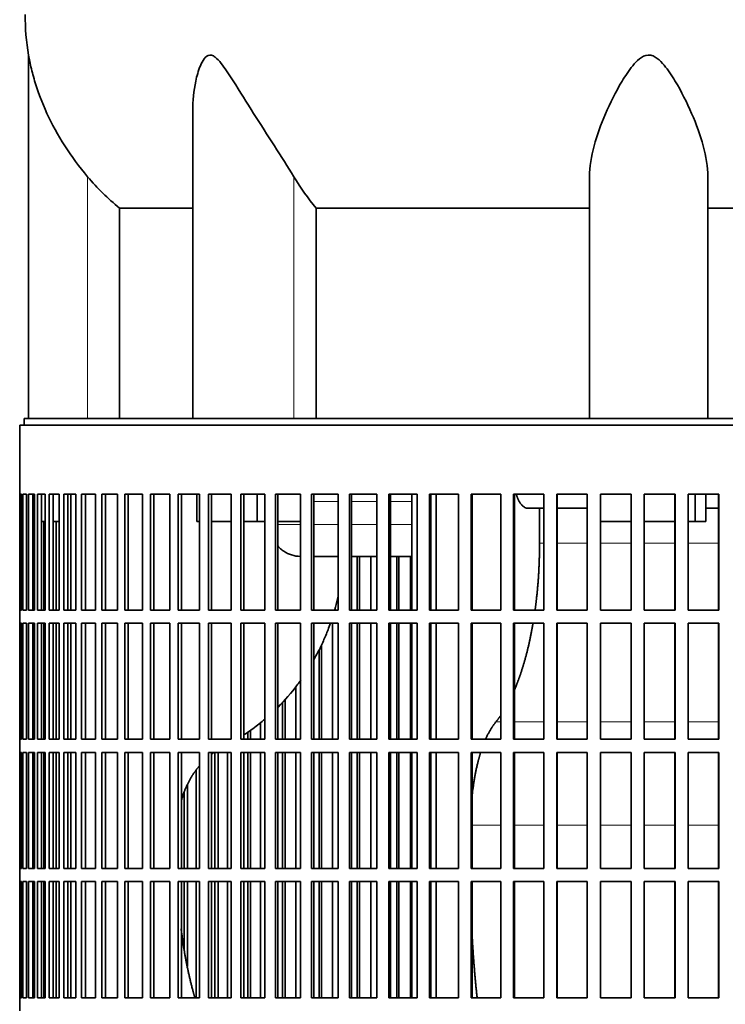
# Model space of a CAD drawing. Header units: millimetres. Extents: x 427 to 1319, y -2013 to 1724.
# Tile 19 of 30: x 942 to 1103, y -156 to 69. Entities that reach past the tile are written whole.
import ezdxf

# ---------------------------------------------------------------- set-up
doc = ezdxf.new("R2010")
doc.units = ezdxf.units.MM
for name, color, linetype in [('VSI344-454_FILTR', 7, 'Continuous'), ('VSI344-454_SUPPO', 7, 'Continuous'), ('VSI454_DIFFUSORE', 7, 'Continuous')]:
    doc.layers.add(name, color=color, linetype=linetype)

# ---------------------------------------------------------------- blocks, each defined once
blk = doc.blocks.new('SE3')
at = {"layer": 'VSI344-454_FILTR', "color": 7, "linetype": 'Continuous', "lineweight": 35}
for p, q in [((942.09, -24.02), (1219.05, -24.02)), ((942.09, -24.02), (942.09, -39.77)), ((942.09, -39.77), (942.09, -39.77)), ((942.09, -66.27), (942.09, -39.77)), ((942.14, -66.27), (942.14, -39.77)), ((942.14, -39.77), (942.51, -39.77)), ((942.51, -66.27), (942.51, -39.77)), ((942.77, -66.27), (942.77, -39.77)), ((942.77, -39.77), (943.63, -39.77)), ((943.63, -66.27), (943.63, -39.77)), ((944.09, -66.27), (944.09, -39.77)), ((944.09, -39.77), (945.44, -39.77)), ((945.08, -66.27), (945.08, -39.77)), ((945.44, -66.27), (945.44, -39.77)), ((946.11, -66.27), (946.11, -39.77)), ((946.11, -39.77), (947.93, -39.77)), ((947.07, -66.27), (947.07, -39.77)), ((947.93, -66.27), (947.93, -39.77)), ((948.8, -66.27), (948.8, -39.77)), ((948.8, -39.77), (951.09, -39.77)), ((949.75, -66.27), (949.75, -39.77)), ((951.09, -66.27), (951.09, -39.77)), ((952.16, -66.27), (952.16, -39.77)), ((952.16, -39.77), (954.91, -39.77)), ((953.08, -66.27), (953.08, -39.77)), ((954.91, -66.27), (954.91, -39.77)), ((956.17, -66.27), (956.17, -39.77)), ((956.17, -39.77), (959.36, -39.77)), ((957.06, -66.27), (957.06, -39.77)), ((959.36, -66.27), (959.36, -39.77)), ((960.81, -66.27), (960.81, -39.77)), ((960.81, -39.77), (964.43, -39.77)), ((961.67, -66.27), (961.67, -39.77)), ((964.43, -66.27), (964.43, -39.77)), ((966.06, -66.27), (966.06, -39.77)), ((966.06, -39.77), (970.09, -39.77)), ((966.87, -66.27), (966.87, -39.77)), ((970.09, -66.27), (970.09, -39.77)), ((971.89, -66.27), (971.89, -39.77)), ((971.89, -39.77), (976.31, -39.77)), ((972.66, -66.27), (972.66, -39.77)), ((976.31, -66.27), (976.31, -39.77)), ((978.27, -66.27), (978.27, -39.77)), ((978.27, -39.77), (983.07, -39.77)), ((979, -66.27), (979, -39.77)), ((983.07, -66.27), (983.07, -39.77)), ((985.18, -39.77), (990.32, -39.77)), ((985.18, -66.27), (985.18, -39.77)), ((985.86, -66.27), (985.86, -39.77)), ((990.32, -66.27), (990.32, -39.77)), ((992.57, -39.77), (998.04, -39.77)), ((992.57, -66.27), (992.57, -39.77)), ((993.2, -66.27), (993.2, -39.77)), ((998.04, -66.27), (998.04, -39.77)), ((1000.42, -39.77), (1006.18, -39.77)), ((1000.42, -66.27), (1000.42, -39.77)), ((1000.99, -66.27), (1000.99, -39.77)), ((1006.18, -66.27), (1006.18, -39.77)), ((1008.69, -39.77), (1014.72, -39.77)), ((1008.69, -66.27), (1008.69, -39.77)), ((1009.2, -66.27), (1009.2, -39.77)), ((1014.72, -66.27), (1014.72, -39.77)), ((1017.32, -39.77), (1023.59, -39.77)), ((1017.32, -66.27), (1017.32, -39.77)), ((1017.78, -66.27), (1017.78, -39.77)), ((1023.59, -66.27), (1023.59, -39.77)), ((1026.3, -39.77), (1032.77, -39.77)), ((1026.3, -66.27), (1026.3, -39.77)), ((1026.69, -66.27), (1026.69, -39.77)), ((1032.77, -66.27), (1032.77, -39.77)), ((1035.56, -39.77), (1042.21, -39.77)), ((1035.56, -66.27), (1035.56, -39.77)), ((1035.88, -66.27), (1035.88, -39.77)), ((1042.21, -66.27), (1042.21, -39.77)), ((1045.06, -39.77), (1051.85, -39.77)), ((1045.06, -66.27), (1045.06, -39.77)), ((1045.32, -66.27), (1045.32, -39.77)), ((1051.85, -66.27), (1051.85, -39.77)), ((1054.76, -39.77), (1061.67, -39.77)), ((1054.76, -66.27), (1054.76, -39.77)), ((1054.95, -66.27), (1054.95, -39.77)), ((1061.67, -66.27), (1061.67, -39.77)), ((1064.61, -39.77), (1071.59, -39.77)), ((1064.61, -66.27), (1064.61, -39.77)), ((1064.73, -66.27), (1064.73, -39.77)), ((1071.59, -66.27), (1071.59, -39.77)), ((1074.57, -39.77), (1081.59, -39.77)), ((1074.57, -66.27), (1074.57, -39.77)), ((1074.62, -66.27), (1074.62, -39.77)), ((1081.59, -66.27), (1081.59, -39.77)), ((1084.57, -39.77), (1091.61, -39.77)), ((1084.57, -66.27), (1084.57, -39.77)), ((1091.59, -66.27), (1091.59, -39.77)), ((1091.61, -66.27), (1091.61, -39.77)), ((1094.58, -39.77), (1101.59, -39.77)), ((1094.58, -66.27), (1094.58, -39.77)), ((1101.51, -66.27), (1101.51, -39.77)), ((1101.59, -66.27), (1101.59, -39.77)), ((945.43, -66.27), (945.43, -46.02)), ((947.57, -66.27), (947.57, -46.02)), ((950.38, -66.27), (950.38, -46.02)), ((1019.11, -66.27), (1019.11, -54.02)), ((1019.6, -66.27), (1019.6, -54.02)), ((1022.19, -66.27), (1022.19, -54.02)), ((1028.15, -66.27), (1028.15, -54.02)), ((1028.57, -66.27), (1028.57, -54.02)), ((1031.25, -66.27), (1031.25, -54.02)), ((942.09, -66.27), (942.09, -66.27)), ((942.09, -66.27), (942.09, -69.27)), ((942.14, -66.27), (942.51, -66.27)), ((942.77, -66.27), (943.63, -66.27)), ((944.09, -66.27), (945.44, -66.27)), ((946.11, -66.27), (947.93, -66.27)), ((948.8, -66.27), (951.09, -66.27)), ((952.16, -66.27), (954.91, -66.27)), ((956.17, -66.27), (959.36, -66.27)), ((960.81, -66.27), (964.43, -66.27)), ((966.06, -66.27), (970.09, -66.27)), ((971.89, -66.27), (976.31, -66.27)), ((978.27, -66.27), (983.07, -66.27)), ((985.18, -66.27), (990.32, -66.27)), ((992.57, -66.27), (998.04, -66.27)), ((1000.42, -66.27), (1006.18, -66.27)), ((1008.69, -66.27), (1014.72, -66.27)), ((1017.32, -66.27), (1023.59, -66.27)), ((1026.3, -66.27), (1032.77, -66.27)), ((1035.56, -66.27), (1042.21, -66.27)), ((1045.06, -66.27), (1051.85, -66.27)), ((1054.76, -66.27), (1061.67, -66.27)), ((1064.61, -66.27), (1071.59, -66.27)), ((1074.57, -66.27), (1081.59, -66.27)), ((1084.57, -66.27), (1091.61, -66.27)), ((1094.58, -66.27), (1101.59, -66.27)), ((942.09, -69.27), (942.09, -69.27)), ((942.09, -95.77), (942.09, -69.27)), ((942.14, -95.77), (942.14, -69.27)), ((942.14, -69.27), (942.51, -69.27)), ((942.51, -95.77), (942.51, -69.27)), ((942.77, -95.77), (942.77, -69.27)), ((942.77, -69.27), (943.63, -69.27)), ((943.63, -95.77), (943.63, -69.27)), ((944.09, -95.77), (944.09, -69.27)), ((944.09, -69.27), (945.44, -69.27)), ((945.08, -95.77), (945.08, -69.27)), ((945.43, -95.77), (945.43, -69.27)), ((945.44, -95.77), (945.44, -69.27)), ((946.11, -95.77), (946.11, -69.27)), ((946.11, -69.27), (947.93, -69.27)), ((947.07, -95.77), (947.07, -69.27)), ((947.57, -95.77), (947.57, -69.27)), ((947.93, -95.77), (947.93, -69.27)), ((948.8, -95.77), (948.8, -69.27)), ((948.8, -69.27), (951.09, -69.27)), ((949.75, -95.77), (949.75, -69.27)), ((950.38, -95.77), (950.38, -69.27)), ((951.09, -95.77), (951.09, -69.27)), ((952.16, -95.77), (952.16, -69.27)), ((952.16, -69.27), (954.91, -69.27)), ((953.08, -95.77), (953.08, -69.27)), ((954.91, -95.77), (954.91, -69.27)), ((956.17, -95.77), (956.17, -69.27)), ((956.17, -69.27), (959.36, -69.27)), ((957.06, -95.77), (957.06, -69.27)), ((959.36, -95.77), (959.36, -69.27)), ((960.81, -95.77), (960.81, -69.27)), ((960.81, -69.27), (964.43, -69.27)), ((961.67, -95.77), (961.67, -69.27)), ((964.43, -95.77), (964.43, -69.27)), ((966.06, -95.77), (966.06, -69.27)), ((966.06, -69.27), (970.09, -69.27)), ((966.87, -95.77), (966.87, -69.27)), ((970.09, -95.77), (970.09, -69.27)), ((971.89, -95.77), (971.89, -69.27)), ((971.89, -69.27), (976.31, -69.27)), ((972.66, -95.77), (972.66, -69.27)), ((976.31, -95.77), (976.31, -69.27)), ((978.27, -95.77), (978.27, -69.27)), ((978.27, -69.27), (983.07, -69.27)), ((979, -95.77), (979, -69.27)), ((983.07, -95.77), (983.07, -69.27)), ((985.18, -69.27), (990.32, -69.27)), ((985.18, -95.77), (985.18, -69.27)), ((985.86, -95.77), (985.86, -69.27)), ((990.32, -95.77), (990.32, -69.27)), ((992.57, -69.27), (998.04, -69.27)), ((992.57, -95.77), (992.57, -69.27)), ((993.2, -95.77), (993.2, -69.27)), ((998.04, -95.77), (998.04, -69.27)), ((1000.42, -69.27), (1006.18, -69.27)), ((1000.42, -95.77), (1000.42, -69.27)), ((1000.99, -95.77), (1000.99, -69.27)), ((1006.18, -95.77), (1006.18, -69.27)), ((1008.69, -69.27), (1014.72, -69.27)), ((1008.69, -95.77), (1008.69, -69.27)), ((1009.2, -95.77), (1009.2, -69.27)), ((1013.45, -95.77), (1013.45, -69.27)), ((1014.72, -95.77), (1014.72, -69.27)), ((1017.32, -69.27), (1023.59, -69.27)), ((1017.32, -95.77), (1017.32, -69.27)), ((1017.78, -95.77), (1017.78, -69.27)), ((1019.11, -95.77), (1019.11, -69.27)), ((1019.6, -95.77), (1019.6, -69.27)), ((1022.19, -95.77), (1022.19, -69.27)), ((1023.59, -95.77), (1023.59, -69.27)), ((1026.3, -69.27), (1032.77, -69.27)), ((1026.3, -95.77), (1026.3, -69.27)), ((1026.69, -95.77), (1026.69, -69.27)), ((1028.15, -95.77), (1028.15, -69.27)), ((1028.57, -95.77), (1028.57, -69.27)), ((1031.25, -95.77), (1031.25, -69.27)), ((1032.77, -95.77), (1032.77, -69.27)), ((1035.56, -69.27), (1042.21, -69.27)), ((1035.56, -95.77), (1035.56, -69.27)), ((1035.88, -95.77), (1035.88, -69.27)), ((1042.21, -95.77), (1042.21, -69.27)), ((1045.06, -69.27), (1051.85, -69.27)), ((1045.06, -95.77), (1045.06, -69.27)), ((1045.32, -95.77), (1045.32, -69.27)), ((1051.85, -95.77), (1051.85, -69.27)), ((1054.76, -69.27), (1061.67, -69.27)), ((1054.76, -95.77), (1054.76, -69.27)), ((1054.95, -95.77), (1054.95, -69.27)), ((1061.67, -95.77), (1061.67, -69.27)), ((1064.61, -69.27), (1071.59, -69.27)), ((1064.61, -95.77), (1064.61, -69.27)), ((1064.73, -95.77), (1064.73, -69.27)), ((1071.59, -95.77), (1071.59, -69.27)), ((1074.57, -69.27), (1081.59, -69.27)), ((1074.57, -95.77), (1074.57, -69.27)), ((1074.62, -95.77), (1074.62, -69.27)), ((1081.59, -95.77), (1081.59, -69.27)), ((1084.57, -69.27), (1091.61, -69.27)), ((1084.57, -95.77), (1084.57, -69.27)), ((1091.59, -95.77), (1091.59, -69.27)), ((1091.61, -95.77), (1091.61, -69.27)), ((1094.58, -69.27), (1101.59, -69.27)), ((1094.58, -95.77), (1094.58, -69.27)), ((1101.51, -95.77), (1101.51, -69.27)), ((1101.59, -95.77), (1101.59, -69.27)), ((1010.4, -95.77), (1010.4, -75.31)), ((1010.95, -95.77), (1010.95, -74.21)), ((1005.05, -95.77), (1005.05, -83.81)), ((1002.06, -95.77), (1002.06, -87.28)), ((1002.66, -95.77), (1002.66, -86.66)), ((997.04, -95.77), (997.04, -91.97)), ((994.12, -95.77), (994.12, -94.13)), ((994.78, -95.77), (994.78, -93.69)), ((942.09, -95.77), (942.09, -95.77)), ((942.09, -95.77), (942.09, -98.77)), ((942.14, -95.77), (942.51, -95.77)), ((942.77, -95.77), (943.63, -95.77)), ((944.09, -95.77), (945.44, -95.77)), ((946.11, -95.77), (947.93, -95.77)), ((948.8, -95.77), (951.09, -95.77)), ((952.16, -95.77), (954.91, -95.77)), ((956.17, -95.77), (959.36, -95.77)), ((960.81, -95.77), (964.43, -95.77)), ((966.06, -95.77), (970.09, -95.77)), ((971.89, -95.77), (976.31, -95.77)), ((978.27, -95.77), (983.07, -95.77)), ((985.18, -95.77), (990.32, -95.77)), ((992.57, -95.77), (998.04, -95.77)), ((1000.42, -95.77), (1006.18, -95.77)), ((1008.69, -95.77), (1014.72, -95.77)), ((1017.32, -95.77), (1023.59, -95.77)), ((1026.3, -95.77), (1032.77, -95.77)), ((1035.56, -95.77), (1042.21, -95.77)), ((1045.06, -95.77), (1051.85, -95.77)), ((1054.76, -95.77), (1061.67, -95.77)), ((1064.61, -95.77), (1071.59, -95.77)), ((1074.57, -95.77), (1081.59, -95.77)), ((1084.57, -95.77), (1091.61, -95.77)), ((1094.58, -95.77), (1101.59, -95.77)), ((942.09, -98.77), (942.09, -98.77)), ((942.09, -125.27), (942.09, -98.77)), ((942.14, -125.27), (942.14, -98.77)), ((942.14, -98.77), (942.51, -98.77)), ((942.51, -125.27), (942.51, -98.77)), ((942.77, -125.27), (942.77, -98.77)), ((942.77, -98.77), (943.63, -98.77)), ((943.63, -125.27), (943.63, -98.77)), ((944.09, -125.27), (944.09, -98.77)), ((944.09, -98.77), (945.44, -98.77)), ((945.08, -125.27), (945.08, -98.77)), ((945.43, -125.27), (945.43, -98.77)), ((945.44, -125.27), (945.44, -98.77)), ((946.11, -125.27), (946.11, -98.77)), ((946.11, -98.77), (947.93, -98.77)), ((947.07, -125.27), (947.07, -98.77)), ((947.57, -125.27), (947.57, -98.77)), ((947.93, -125.27), (947.93, -98.77)), ((948.8, -125.27), (948.8, -98.77)), ((948.8, -98.77), (951.09, -98.77)), ((949.75, -125.27), (949.75, -98.77)), ((950.38, -125.27), (950.38, -98.77)), ((951.09, -125.27), (951.09, -98.77)), ((952.16, -125.27), (952.16, -98.77)), ((952.16, -98.77), (954.91, -98.77)), ((953.08, -125.27), (953.08, -98.77)), ((954.91, -125.27), (954.91, -98.77)), ((956.17, -125.27), (956.17, -98.77)), ((956.17, -98.77), (959.36, -98.77)), ((957.06, -125.27), (957.06, -98.77)), ((959.36, -125.27), (959.36, -98.77)), ((960.81, -125.27), (960.81, -98.77)), ((960.81, -98.77), (964.43, -98.77)), ((961.67, -125.27), (961.67, -98.77)), ((964.43, -125.27), (964.43, -98.77)), ((966.06, -125.27), (966.06, -98.77)), ((966.06, -98.77), (970.09, -98.77)), ((966.87, -125.27), (966.87, -98.77)), ((970.09, -125.27), (970.09, -98.77)), ((971.89, -125.27), (971.89, -98.77)), ((971.89, -98.77), (976.31, -98.77)), ((972.66, -125.27), (972.66, -98.77)), ((976.31, -125.27), (976.31, -98.77)), ((978.27, -125.27), (978.27, -98.77)), ((978.27, -98.77), (983.07, -98.77)), ((979, -125.27), (979, -98.77)), ((983.07, -125.27), (983.07, -98.77)), ((985.18, -98.77), (990.32, -98.77)), ((985.18, -125.27), (985.18, -98.77)), ((985.86, -125.27), (985.86, -98.77)), ((986.63, -125.27), (986.63, -98.77)), ((987.34, -125.27), (987.34, -98.77)), ((989.47, -125.27), (989.47, -98.77)), ((990.32, -125.27), (990.32, -98.77)), ((992.57, -98.77), (998.04, -98.77)), ((992.57, -125.27), (992.57, -98.77)), ((993.2, -125.27), (993.2, -98.77)), ((994.12, -125.27), (994.12, -98.77)), ((994.78, -125.27), (994.78, -98.77)), ((997.04, -125.27), (997.04, -98.77)), ((998.04, -125.27), (998.04, -98.77)), ((1000.42, -98.77), (1006.18, -98.77)), ((1000.42, -125.27), (1000.42, -98.77)), ((1000.99, -125.27), (1000.99, -98.77)), ((1002.06, -125.27), (1002.06, -98.77)), ((1002.66, -125.27), (1002.66, -98.77)), ((1005.05, -125.27), (1005.05, -98.77)), ((1006.18, -125.27), (1006.18, -98.77)), ((1008.69, -98.77), (1014.72, -98.77)), ((1008.69, -125.27), (1008.69, -98.77)), ((1009.2, -125.27), (1009.2, -98.77)), ((1010.4, -125.27), (1010.4, -98.77)), ((1010.95, -125.27), (1010.95, -98.77)), ((1013.45, -125.27), (1013.45, -98.77)), ((1014.72, -125.27), (1014.72, -98.77)), ((1017.32, -98.77), (1023.59, -98.77)), ((1017.32, -125.27), (1017.32, -98.77)), ((1017.78, -125.27), (1017.78, -98.77)), ((1019.11, -125.27), (1019.11, -98.77)), ((1019.6, -125.27), (1019.6, -98.77)), ((1022.19, -125.27), (1022.19, -98.77)), ((1023.59, -125.27), (1023.59, -98.77)), ((1026.3, -98.77), (1032.77, -98.77)), ((1026.3, -125.27), (1026.3, -98.77)), ((1026.69, -125.27), (1026.69, -98.77)), ((1028.15, -125.27), (1028.15, -98.77)), ((1028.57, -125.27), (1028.57, -98.77)), ((1031.25, -125.27), (1031.25, -98.77)), ((1032.77, -125.27), (1032.77, -98.77)), ((1035.56, -98.77), (1042.21, -98.77)), ((1035.56, -125.27), (1035.56, -98.77)), ((1035.88, -125.27), (1035.88, -98.77)), ((1042.21, -125.27), (1042.21, -98.77)), ((1045.06, -98.77), (1051.85, -98.77)), ((1045.06, -125.27), (1045.06, -98.77)), ((1045.32, -125.27), (1045.32, -98.77)), ((1051.85, -125.27), (1051.85, -98.77)), ((1054.76, -98.77), (1061.67, -98.77)), ((1054.76, -125.27), (1054.76, -98.77)), ((1054.95, -125.27), (1054.95, -98.77)), ((1061.67, -125.27), (1061.67, -98.77)), ((1064.61, -98.77), (1071.59, -98.77)), ((1064.61, -125.27), (1064.61, -98.77)), ((1064.73, -125.27), (1064.73, -98.77)), ((1071.59, -125.27), (1071.59, -98.77)), ((1074.57, -98.77), (1081.59, -98.77)), ((1074.57, -125.27), (1074.57, -98.77)), ((1074.62, -125.27), (1074.62, -98.77)), ((1081.59, -125.27), (1081.59, -98.77)), ((1084.57, -98.77), (1091.61, -98.77)), ((1084.57, -125.27), (1084.57, -98.77)), ((1091.59, -125.27), (1091.59, -98.77)), ((1091.61, -125.27), (1091.61, -98.77)), ((1094.58, -98.77), (1101.59, -98.77)), ((1094.58, -125.27), (1094.58, -98.77)), ((1101.51, -125.27), (1101.51, -98.77)), ((1101.59, -125.27), (1101.59, -98.77)), ((982.37, -125.27), (982.37, -102.8)), ((979.63, -125.27), (979.63, -107.84)), ((980.38, -125.27), (980.38, -106.1)), ((942.09, -125.27), (942.09, -125.27)), ((942.09, -125.27), (942.09, -128.27)), ((942.14, -125.27), (942.51, -125.27)), ((942.77, -125.27), (943.63, -125.27)), ((944.09, -125.27), (945.44, -125.27)), ((946.11, -125.27), (947.93, -125.27)), ((948.8, -125.27), (951.09, -125.27)), ((952.16, -125.27), (954.91, -125.27)), ((956.17, -125.27), (959.36, -125.27)), ((960.81, -125.27), (964.43, -125.27)), ((966.06, -125.27), (970.09, -125.27)), ((971.89, -125.27), (976.31, -125.27)), ((978.27, -125.27), (983.07, -125.27)), ((985.18, -125.27), (990.32, -125.27)), ((992.57, -125.27), (998.04, -125.27)), ((1000.42, -125.27), (1006.18, -125.27)), ((1008.69, -125.27), (1014.72, -125.27)), ((1017.32, -125.27), (1023.59, -125.27)), ((1026.3, -125.27), (1032.77, -125.27)), ((1035.56, -125.27), (1042.21, -125.27)), ((1045.06, -125.27), (1051.85, -125.27)), ((1054.76, -125.27), (1061.67, -125.27)), ((1064.61, -125.27), (1071.59, -125.27)), ((1074.57, -125.27), (1081.59, -125.27)), ((1084.57, -125.27), (1091.61, -125.27)), ((1094.58, -125.27), (1101.59, -125.27)), ((942.09, -128.27), (942.09, -128.27)), ((942.09, -154.77), (942.09, -128.27)), ((942.14, -154.77), (942.14, -128.27)), ((942.14, -128.27), (942.51, -128.27)), ((942.51, -154.77), (942.51, -128.27)), ((942.77, -154.77), (942.77, -128.27)), ((942.77, -128.27), (943.63, -128.27)), ((943.63, -154.77), (943.63, -128.27)), ((944.09, -154.77), (944.09, -128.27)), ((944.09, -128.27), (945.44, -128.27)), ((945.08, -154.77), (945.08, -128.27)), ((945.43, -154.77), (945.43, -128.27)), ((945.44, -154.77), (945.44, -128.27)), ((946.11, -154.77), (946.11, -128.27)), ((946.11, -128.27), (947.93, -128.27)), ((947.07, -154.77), (947.07, -128.27)), ((947.57, -154.77), (947.57, -128.27)), ((947.93, -154.77), (947.93, -128.27)), ((948.8, -154.77), (948.8, -128.27)), ((948.8, -128.27), (951.09, -128.27)), ((949.75, -154.77), (949.75, -128.27)), ((950.38, -154.77), (950.38, -128.27)), ((951.09, -154.77), (951.09, -128.27)), ((952.16, -154.77), (952.16, -128.27)), ((952.16, -128.27), (954.91, -128.27)), ((953.08, -154.77), (953.08, -128.27)), ((954.91, -154.77), (954.91, -128.27)), ((956.17, -154.77), (956.17, -128.27)), ((956.17, -128.27), (959.36, -128.27)), ((957.06, -154.77), (957.06, -128.27)), ((959.36, -154.77), (959.36, -128.27)), ((960.81, -154.77), (960.81, -128.27)), ((960.81, -128.27), (964.43, -128.27)), ((961.67, -154.77), (961.67, -128.27)), ((964.43, -154.77), (964.43, -128.27)), ((966.06, -154.77), (966.06, -128.27)), ((966.06, -128.27), (970.09, -128.27)), ((966.87, -154.77), (966.87, -128.27)), ((970.09, -154.77), (970.09, -128.27)), ((971.89, -154.77), (971.89, -128.27)), ((971.89, -128.27), (976.31, -128.27)), ((972.66, -154.77), (972.66, -128.27)), ((976.31, -154.77), (976.31, -128.27)), ((978.27, -154.77), (978.27, -128.27)), ((978.27, -128.27), (983.07, -128.27)), ((979, -154.77), (979, -128.27)), ((979.63, -143.84), (979.63, -128.27)), ((980.38, -147.61), (980.38, -128.27)), ((982.37, -154.77), (982.37, -128.27)), ((983.07, -154.77), (983.07, -128.27)), ((985.18, -128.27), (990.32, -128.27)), ((985.18, -154.77), (985.18, -128.27)), ((985.86, -154.77), (985.86, -128.27)), ((986.63, -154.77), (986.63, -128.27)), ((987.34, -154.77), (987.34, -128.27)), ((989.47, -154.77), (989.47, -128.27)), ((990.32, -154.77), (990.32, -128.27)), ((992.57, -128.27), (998.04, -128.27)), ((992.57, -154.77), (992.57, -128.27)), ((993.2, -154.77), (993.2, -128.27)), ((994.12, -154.77), (994.12, -128.27)), ((994.78, -154.77), (994.78, -128.27)), ((997.04, -154.77), (997.04, -128.27)), ((998.04, -154.77), (998.04, -128.27)), ((1000.42, -128.27), (1006.18, -128.27)), ((1000.42, -154.77), (1000.42, -128.27)), ((1000.99, -154.77), (1000.99, -128.27)), ((1002.06, -154.77), (1002.06, -128.27)), ((1002.66, -154.77), (1002.66, -128.27)), ((1005.05, -154.77), (1005.05, -128.27)), ((1006.18, -154.77), (1006.18, -128.27)), ((1008.69, -128.27), (1014.72, -128.27)), ((1008.69, -154.77), (1008.69, -128.27)), ((1009.2, -154.77), (1009.2, -128.27)), ((1010.4, -154.77), (1010.4, -128.27)), ((1010.95, -154.77), (1010.95, -128.27)), ((1013.45, -154.77), (1013.45, -128.27)), ((1014.72, -154.77), (1014.72, -128.27)), ((1017.32, -128.27), (1023.59, -128.27)), ((1017.32, -154.77), (1017.32, -128.27)), ((1017.78, -154.77), (1017.78, -128.27)), ((1019.11, -154.77), (1019.11, -128.27)), ((1019.6, -154.77), (1019.6, -128.27)), ((1022.19, -154.77), (1022.19, -128.27)), ((1023.59, -154.77), (1023.59, -128.27)), ((1026.3, -128.27), (1032.77, -128.27)), ((1026.3, -154.77), (1026.3, -128.27)), ((1026.69, -154.77), (1026.69, -128.27)), ((1028.15, -154.77), (1028.15, -128.27)), ((1028.57, -154.77), (1028.57, -128.27)), ((1031.25, -154.77), (1031.25, -128.27)), ((1032.77, -154.77), (1032.77, -128.27)), ((1035.56, -128.27), (1042.21, -128.27)), ((1035.56, -154.77), (1035.56, -128.27)), ((1035.88, -154.77), (1035.88, -128.27)), ((1042.21, -154.77), (1042.21, -128.27)), ((1045.06, -128.27), (1051.85, -128.27)), ((1045.06, -154.77), (1045.06, -128.27)), ((1045.32, -154.77), (1045.32, -128.27)), ((1051.85, -154.77), (1051.85, -128.27)), ((1054.76, -128.27), (1061.67, -128.27)), ((1054.76, -154.77), (1054.76, -128.27)), ((1054.95, -154.77), (1054.95, -128.27)), ((1061.67, -154.77), (1061.67, -128.27)), ((1064.61, -128.27), (1071.59, -128.27)), ((1064.61, -154.77), (1064.61, -128.27)), ((1064.73, -154.77), (1064.73, -128.27)), ((1071.59, -154.77), (1071.59, -128.27)), ((1074.57, -128.27), (1081.59, -128.27)), ((1074.57, -154.77), (1074.57, -128.27)), ((1074.62, -154.77), (1074.62, -128.27)), ((1081.59, -154.77), (1081.59, -128.27)), ((1084.57, -128.27), (1091.61, -128.27)), ((1084.57, -154.77), (1084.57, -128.27)), ((1091.59, -154.77), (1091.59, -128.27)), ((1091.61, -154.77), (1091.61, -128.27)), ((1094.58, -128.27), (1101.59, -128.27)), ((1094.58, -154.77), (1094.58, -128.27)), ((1101.51, -154.77), (1101.51, -128.27)), ((1101.59, -154.77), (1101.59, -128.27)), ((942.09, -154.77), (942.09, -154.77)), ((942.09, -154.77), (942.09, -157.77)), ((942.14, -154.77), (942.51, -154.77)), ((942.77, -154.77), (943.63, -154.77)), ((944.09, -154.77), (945.44, -154.77)), ((946.11, -154.77), (947.93, -154.77)), ((948.8, -154.77), (951.09, -154.77)), ((952.16, -154.77), (954.91, -154.77)), ((956.17, -154.77), (959.36, -154.77)), ((960.81, -154.77), (964.43, -154.77)), ((966.06, -154.77), (970.09, -154.77)), ((971.89, -154.77), (976.31, -154.77)), ((978.27, -154.77), (983.07, -154.77)), ((985.18, -154.77), (990.32, -154.77)), ((992.57, -154.77), (998.04, -154.77)), ((1000.42, -154.77), (1006.18, -154.77)), ((1008.69, -154.77), (1014.72, -154.77)), ((1017.32, -154.77), (1023.59, -154.77)), ((1026.3, -154.77), (1032.77, -154.77)), ((1035.56, -154.77), (1042.21, -154.77)), ((1045.06, -154.77), (1051.85, -154.77)), ((1054.76, -154.77), (1061.67, -154.77)), ((1064.61, -154.77), (1071.59, -154.77)), ((1074.57, -154.77), (1081.59, -154.77)), ((1084.57, -154.77), (1091.61, -154.77)), ((1094.58, -154.77), (1101.59, -154.77))]:
    blk.add_line(p, q, dxfattribs=at)
at = {"layer": 'VSI344-454_SUPPO', "color": 7, "linetype": 'Continuous', "lineweight": 35}
for p, q in [((943.09, -24.02), (943.09, -22.52)), ((943.09, -22.52), (1219.85, -22.52)), ((953.74, -66.27), (953.74, -39.77)), ((982.52, -46.02), (982.52, -39.77)), ((996.28, -46.02), (996.28, -39.77)), ((1031.52, -66.27), (1031.52, -39.77)), ((1037.12, -66.27), (1037.12, -39.77)), ((1096.2, -46.02), (1096.2, -39.77)), ((1098.61, -46.02), (1098.61, -39.77)), ((1061.67, -43.02), (1058.01, -43.02)), ((1060.69, -51.02), (1060.69, -43.02)), ((1071.59, -43.02), (1064.73, -43.02)), ((1101.51, -43.02), (1098.61, -43.02)), ((945.08, -46.02), (945.44, -46.02)), ((947.07, -46.02), (947.93, -46.02)), ((949.75, -46.02), (951.09, -46.02)), ((982.52, -46.02), (983.07, -46.02)), ((985.86, -46.02), (990.32, -46.02)), ((993.2, -46.02), (996.28, -46.02)), ((996.28, -46.02), (998.04, -46.02)), ((1000.99, -46.02), (1006.18, -46.02)), ((1074.62, -46.02), (1081.59, -46.02)), ((1084.57, -46.02), (1091.59, -46.02)), ((1094.58, -46.02), (1096.2, -46.02)), ((1096.2, -46.02), (1098.61, -46.02)), ((1009.2, -54.02), (1014.72, -54.02)), ((1017.78, -54.02), (1023.59, -54.02)), ((1026.69, -54.02), (1031.52, -54.02)), ((953.74, -95.77), (953.74, -69.27)), ((1031.52, -95.77), (1031.52, -69.27)), ((1037.12, -95.77), (1037.12, -69.27)), ((953.74, -125.27), (953.74, -98.77)), ((1031.52, -125.27), (1031.52, -98.77)), ((1037.12, -125.27), (1037.12, -98.77)), ((953.74, -154.77), (953.74, -128.27)), ((1031.52, -154.77), (1031.52, -128.27)), ((1037.12, -154.77), (1037.12, -128.27))]:
    blk.add_line(p, q, dxfattribs=at)
at = {"layer": 'VSI344-454_SUPPO', "color": 4, "linetype": 'Continuous', "lineweight": 9}
for p, q in [((1014.72, -41.49), (1009.2, -41.49)), ((1023.59, -41.49), (1017.78, -41.49)), ((1031.52, -41.49), (1026.69, -41.49)), ((1000.99, -46.72), (1006.18, -46.72)), ((1009.2, -46.72), (1014.72, -46.72)), ((1017.78, -46.72), (1023.59, -46.72)), ((1026.69, -46.72), (1031.52, -46.72)), ((1060.69, -51.02), (1061.67, -51.02)), ((1064.73, -51.02), (1071.59, -51.02)), ((1074.62, -51.02), (1081.59, -51.02)), ((1084.57, -51.02), (1091.59, -51.02)), ((1094.58, -51.02), (1101.51, -51.02)), ((1050.73, -91.8), (1051.85, -91.8)), ((1054.95, -91.8), (1061.67, -91.8)), ((1064.73, -91.8), (1071.59, -91.8)), ((1074.62, -91.8), (1081.59, -91.8)), ((1084.57, -91.8), (1091.59, -91.8)), ((1094.58, -91.8), (1101.51, -91.8)), ((1045.32, -115.37), (1051.85, -115.37)), ((1054.95, -115.37), (1061.67, -115.37)), ((1064.73, -115.37), (1071.59, -115.37)), ((1074.62, -115.37), (1081.59, -115.37)), ((1084.57, -115.37), (1091.59, -115.37)), ((1094.58, -115.37), (1101.51, -115.37))]:
    blk.add_line(p, q, dxfattribs=at)
at = {"layer": 'VSI344-454_SUPPO', "color": 7, "linetype": 'Continuous', "lineweight": 35}
for points, degree, knots in [([(1055.35, -39.77), (1055.35, -39.78), (1055.38, -39.86), (1055.44, -40.03), (1055.52, -40.26), (1055.6, -40.48), (1055.69, -40.69), (1055.79, -40.93), (1055.92, -41.18), (1056.06, -41.45), (1056.21, -41.71), (1056.38, -41.95), (1056.55, -42.18), (1056.73, -42.39), (1056.92, -42.57), (1057.12, -42.72), (1057.33, -42.85), (1057.55, -42.94), (1057.78, -43.01), (1057.93, -43.01), (1058.01, -43.02)], 3, [0.3484291, 0.3484291, 0.3484291, 0.3484291, 0.3502935, 0.3759894, 0.4017757, 0.4276525, 0.4536199, 0.4796779, 0.5164483, 0.5544168, 0.5935835, 0.6339485, 0.6755117, 0.7182732, 0.7622329, 0.8073906, 0.8537464, 0.9013, 0.9500512, 1, 1, 1, 1]), ([(1000.94, -51.6), (1000.94, -51.61), (1001.15, -51.84), (1001.6, -52.29), (1002.36, -52.86), (1003.19, -53.33), (1004.44, -53.84), (1005.47, -54.01), (1006.18, -54.01)], 3, [0.2627974, 0.2627974, 0.2627974, 0.2627974, 0.2631364, 0.3099596, 0.3576304, 0.4061488, 0.4555148, 0.5652048, 0.5652048, 0.5652048, 0.5652048]), ([(1059.67, -66.31), (1059.85, -64.98), (1060, -63.62), (1060.35, -60.55), (1060.52, -57.38), (1060.69, -54.22), (1060.69, -51.02)], 2, [0.6946638, 0.6946638, 0.6946638, 0.75, 0.75, 0.875, 0.875, 1, 1, 1]), ([(1014.78, -63.02), (1014.78, -63.03), (1014.58, -63.9), (1014.31, -64.99), (1014.01, -66.05), (1013.95, -66.27)], 3, [0.20939159, 0.20939159, 0.20939159, 0.20939159, 0.21029258, 0.25575259, 0.26772218, 0.26772218, 0.26772218, 0.26772218]), ([(1012.98, -69.27), (1012.81, -69.76), (1012.3, -71.13), (1011.38, -73.35), (1010.28, -75.62), (1009.53, -77.02), (1009.21, -77.58)], 3, [0.3227065, 0.3227065, 0.3227065, 0.3227065, 0.350074, 0.3989353, 0.4489304, 0.4829363, 0.4829363, 0.4829363, 0.4829363]), ([(1054.96, -84.51), (1055.8, -82.55), (1056.53, -80.33), (1057.33, -77.9), (1057.99, -75.21), (1058.65, -72.51), (1059.15, -69.6), (1059.18, -69.44), (1059.21, -69.28)], 2, [0.2602896, 0.2602896, 0.2602896, 0.375, 0.375, 0.5, 0.5, 0.625, 0.625, 0.6319131, 0.6319131, 0.6319131]), ([(1006.2, -82.3), (1005.95, -82.65), (1004.35, -84.82), (1002.59, -86.84), (1001.02, -88.42)], 3, [0.5820331, 0.5820331, 0.5820331, 0.5820331, 0.6055217, 0.7255565, 0.7255565, 0.7255565, 0.7255565]), ([(998.07, -91.15), (997.63, -91.52), (996.22, -92.67), (994.59, -93.86), (993.38, -94.65), (993.21, -94.76)], 3, [0.7982019, 0.7982019, 0.7982019, 0.7982019, 0.8292841, 0.897392, 0.9085779, 0.9085779, 0.9085779, 0.9085779]), ([(1045.3, -108.7), (1045.33, -108.4), (1045.37, -108.11), (1045.77, -104.53), (1046.53, -101.4), (1046.87, -100.01), (1047.27, -98.75)], 2, [0.2294074, 0.2294074, 0.2294074, 0.25, 0.25, 0.5, 0.5, 0.6111069, 0.6111069, 0.6111069]), ([(978.99, -109.67), (979.74, -106.95), (981.12, -104.62), (981.97, -103.17), (983.04, -101.9)], 2, [0.2553084, 0.2553084, 0.2553084, 0.5, 0.5, 0.6516471, 0.6516471, 0.6516471]), ([(982.04, -154.79), (981.81, -153.96), (981.59, -153.13), (979.92, -146.82), (979.07, -140.3), (978.99, -139.67), (978.92, -139.05)], 2, [0.4670759, 0.4670759, 0.4670759, 0.5, 0.5, 0.75, 0.75, 0.774031, 0.774031, 0.774031]), ([(1046.45, -154.77), (1045.72, -148.06), (1045.34, -141.13), (1045.31, -140.52), (1045.28, -139.91)], 2, [0.5003121, 0.5003121, 0.5003121, 0.75, 0.75, 0.7721704, 0.7721704, 0.7721704])]:
    blk.add_open_spline(points, degree=degree, knots=knots, dxfattribs=at)
for points in [[(1048.39, -95.76), (1049.45, -93.35), (1050.73, -91.8)], [(1050.73, -91.8), (1051.31, -91.09), (1051.88, -90.27)], [(985.83, -99.19), (986.12, -98.97), (986.42, -98.75)]]:
    blk.add_open_spline(points, degree=2, dxfattribs=at)
at = {"layer": 'VSI454_DIFFUSORE', "color": 7, "linetype": 'Continuous', "lineweight": 35}
for p, q in [((944.09, 60.46), (944.09, -22.52)), ((981.58, 47.76), (981.58, -22.52)), ((1072.09, -22.52), (1072.09, 32.69)), ((1099.09, -22.52), (1099.09, 32.69)), ((964.84, 25.54), (981.58, 25.54)), ((964.84, -22.52), (964.84, 25.54)), ((1009.75, 25.54), (1072.09, 25.54)), ((1009.75, -22.52), (1009.75, 25.54)), ((1099.09, 25.54), (1161.42, 25.54))]:
    blk.add_line(p, q, dxfattribs=at)
at = {"layer": 'VSI454_DIFFUSORE', "color": 4, "linetype": 'Continuous', "lineweight": 9}
for p, q in [((957.59, -22.52), (957.59, 32.69)), ((1004.62, -22.52), (1004.62, 32.69))]:
    blk.add_line(p, q, dxfattribs=at)
at = {"layer": 'VSI454_DIFFUSORE', "color": 7, "linetype": 'Continuous', "lineweight": 35}
blk.add_arc((1000.75, 69.73), 57.42, 180, 189.2923, dxfattribs=at)
for points, knots in [([(957.59, 32.69), (955.65, 34.97), (953.92, 37.32), (950.8, 42.18), (949.44, 44.68), (947.16, 49.64), (946.23, 52.14), (945.12, 55.85), (944.8, 57.07), (944.42, 58.75), (944.31, 59.29), (944.18, 59.95), (944.14, 60.14), (944.1, 60.39), (944.09, 60.46), (944.09, 60.46)], [0, 0, 0, 0, 0.125, 0.125, 0.25, 0.25, 0.375, 0.375, 0.4375, 0.4375, 0.46875, 0.46875, 0.484375, 0.484375, 0.4979292, 0.4979292, 0.4979292, 0.4979292]), ([(1004.62, 32.69), (1003.26, 34.97), (1001.75, 37.31), (998.63, 42.17), (997.03, 44.66), (993.89, 49.62), (992.35, 52.11), (989.99, 55.81), (989.2, 57.03), (987.94, 58.71), (987.5, 59.25), (986.78, 59.92), (986.53, 60.11), (986, 60.4), (985.73, 60.47), (984.94, 60.43), (984.5, 60.05), (983.82, 59.13), (983.55, 58.59), (982.84, 56.9), (982.51, 55.69), (981.79, 52.27), (981.58, 50), (981.58, 47.75)], [0, 0, 0, 0, 0.125, 0.125, 0.25, 0.25, 0.375, 0.375, 0.4375, 0.4375, 0.46875, 0.46875, 0.484375, 0.484375, 0.5, 0.5, 0.53125, 0.53125, 0.5625, 0.5625, 0.625, 0.625, 0.7380464, 0.7380464, 0.7380464, 0.7380464]), ([(1099.09, 32.69), (1099.09, 34.97), (1098.69, 37.31), (1097.39, 42.17), (1096.48, 44.66), (1094.32, 49.62), (1093.08, 52.11), (1090.85, 55.81), (1090.05, 57.03), (1088.65, 58.71), (1088.15, 59.25), (1087.25, 59.92), (1086.94, 60.11), (1086.24, 60.4), (1085.87, 60.47), (1084.75, 60.43), (1084.06, 60.05), (1082.91, 59.13), (1082.41, 58.59), (1081.02, 56.9), (1080.24, 55.69), (1078.05, 52.04), (1076.8, 49.52), (1074.66, 44.57), (1073.78, 42.14), (1072.49, 37.33), (1072.09, 34.95), (1072.09, 32.69)], [0, 0, 0, 0, 0.125, 0.125, 0.25, 0.25, 0.375, 0.375, 0.4375, 0.4375, 0.46875, 0.46875, 0.484375, 0.484375, 0.5, 0.5, 0.53125, 0.53125, 0.5625, 0.5625, 0.625, 0.625, 0.75, 0.75, 0.875, 0.875, 1, 1, 1, 1])]:
    blk.add_open_spline(points, degree=3, knots=knots, dxfattribs=at)
for points in [[(964.84, 25.54), (962.21, 27.71), (959.79, 30.09), (957.59, 32.69)], [(1009.75, 25.54), (1007.89, 27.71), (1006.18, 30.09), (1004.62, 32.69)]]:
    blk.add_open_spline(points, degree=3, dxfattribs=at)

msp = doc.modelspace()

# ---------------------------------------------------------------- block references
msp.add_blockref('SE3', (0, 0))

doc.saveas('drawing.dxf')
